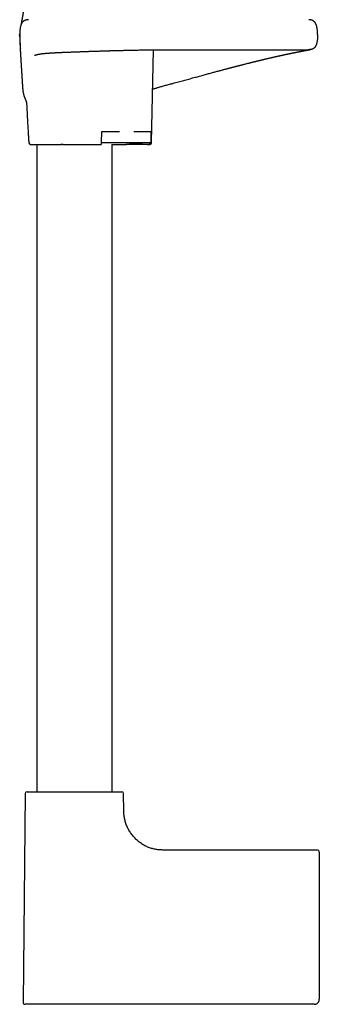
# Model space of a CAD drawing. Header units: millimetres. Extents: x 8 to 839, y 12 to 2009.
# Tile 12 of 22: x 148 to 236, y 1041 to 1328. Entities that reach past the tile are written whole.
import ezdxf

# ---------------------------------------------------------------- set-up
doc = ezdxf.new("R2010")
doc.units = ezdxf.units.MM

msp = doc.modelspace()

# ---------------------------------------------------------------- linework, layer by layer
at = {"color": 7, "linetype": 'Continuous', "lineweight": 30}
for p, q in [((148.48, 1324.09), (148.49, 1323.9)), ((148.48, 1324.09), (148.5, 1324.09)), ((187, 1292.58), (187.6, 1319.66)), ((192.48, 1319.69), (232.77, 1319.69)), ((172.38, 1292.58), (172.51, 1295.88)), ((172.96, 1295.88), (177.68, 1295.88)), ((181.78, 1295.88), (186.49, 1295.88)), ((186.83, 1295.88), (186.83, 1292.58)), ((153.48, 1292.09), (153.48, 1103.28)), ((161.16, 1292.09), (170.51, 1292.09)), ((175.48, 1103.28), (175.48, 1292.09)), ((185.09, 1292.09), (179.48, 1292.09)), ((186.3, 1292.09), (185.09, 1292.09)), ((186.32, 1292.09), (186.3, 1292.09)), ((150.13, 1102.78), (149.49, 1041.8)), ((178.89, 1097.58), (178.84, 1102.78)), ((235.48, 1086.29), (190.3, 1086.29)), ((235.98, 1085.79), (235.98, 1071.76)), ((235.98, 1071.76), (235.98, 1042.79)), ((235.93, 1042.43), (235.93, 1042.43)), ((234.48, 1041.29), (164.48, 1041.29)), ((234.7, 1041.31), (234.7, 1041.31))]:
    msp.add_line(p, q, dxfattribs=at)
at = {"color": 7, "linetype": 'Continuous', "lineweight": 30, "flags": 128}
for points in [[(172.38, 1292.58), (174.78, 1292.58), (177.19, 1292.58), (179.6, 1292.58), (182.01, 1292.58), (184.42, 1292.58), (186.83, 1292.58)], [(175.35, 1292.09), (175.35, 1292.09), (175.37, 1292.09), (175.42, 1292.09), (175.5, 1292.09), (175.6, 1292.09), (175.73, 1292.09), (175.89, 1292.09), (176.09, 1292.09), (176.25, 1292.09), (176.44, 1292.09), (176.64, 1292.09), (176.86, 1292.09), (177.04, 1292.09), (177.23, 1292.09), (177.44, 1292.09), (177.65, 1292.09), (177.86, 1292.09), (178.05, 1292.09), (178.24, 1292.09), (178.44, 1292.09), (178.64, 1292.09), (178.84, 1292.09), (179.05, 1292.09), (179.26, 1292.09), (179.47, 1292.09), (179.69, 1292.09), (179.91, 1292.1), (180.13, 1292.12), (180.35, 1292.16), (180.6, 1292.2), (180.85, 1292.25), (181.1, 1292.28), (181.36, 1292.32), (181.62, 1292.34), (181.89, 1292.35), (182.22, 1292.36), (182.56, 1292.35), (182.9, 1292.34), (183.25, 1292.31), (183.78, 1292.27), (184.31, 1292.21), (184.83, 1292.15), (185.34, 1292.11), (185.84, 1292.09), (186.28, 1292.09), (186.28, 1292.09)]]:
    msp.add_lwpolyline(points, dxfattribs=at)
at = {"color": 7, "linetype": 'Continuous', "lineweight": 30}
for centre, start, end in [((151.65, 1292.59), 183.8822, 270), ((150.63, 1102.78), 90, 179.4), ((178.34, 1102.78), 0.6, 90), ((235.48, 1085.79), 0, 90), ((149.99, 1041.79), 179.4, 270)]:
    msp.add_arc(centre, 0.5, start, end, dxfattribs=at)
for points, knots in [([(150.05, 1334.97), (150.05, 1334.94), (150.04, 1334.88), (150.04, 1334.79), (150.03, 1334.72), (150.03, 1334.65), (150.02, 1334.58), (150.02, 1334.5), (150.01, 1334.41), (150, 1334.32), (150, 1334.24), (149.99, 1334.16), (149.98, 1334.08), (149.97, 1333.99), (149.97, 1333.89), (149.96, 1333.8), (149.95, 1333.71), (149.94, 1333.64), (149.93, 1333.55), (149.92, 1333.46), (149.91, 1333.36), (149.9, 1333.25), (149.88, 1333.16), (149.87, 1333.08), (149.87, 1333), (149.86, 1332.92), (149.85, 1332.84), (149.83, 1332.76), (149.82, 1332.68), (149.81, 1332.61), (149.81, 1332.54), (149.8, 1332.48), (149.79, 1332.42), (149.78, 1332.36), (149.77, 1332.28), (149.76, 1332.21), (149.75, 1332.13), (149.74, 1332.07), (149.73, 1332.01), (149.72, 1331.96), (149.72, 1331.91), (149.71, 1331.87), (149.7, 1331.82), (149.7, 1331.77), (149.69, 1331.71), (149.68, 1331.64), (149.67, 1331.57), (149.66, 1331.5), (149.65, 1331.44), (149.64, 1331.38), (149.63, 1331.33), (149.62, 1331.29), (149.61, 1331.23), (149.61, 1331.18), (149.6, 1331.11), (149.58, 1331.03), (149.57, 1330.96), (149.56, 1330.89), (149.55, 1330.82), (149.54, 1330.77), (149.53, 1330.72), (149.52, 1330.65), (149.51, 1330.58), (149.5, 1330.49), (149.48, 1330.39), (149.46, 1330.3), (149.45, 1330.21), (149.44, 1330.13), (149.42, 1330.05), (149.41, 1329.98), (149.4, 1329.91), (149.39, 1329.85), (149.38, 1329.78), (149.37, 1329.71), (149.35, 1329.65), (149.35, 1329.6), (149.34, 1329.55), (149.33, 1329.5), (149.32, 1329.44), (149.3, 1329.36), (149.29, 1329.28), (149.27, 1329.18), (149.26, 1329.09), (149.24, 1329.01), (149.23, 1328.93), (149.21, 1328.86), (149.2, 1328.78), (149.19, 1328.71), (149.17, 1328.65), (149.16, 1328.58), (149.15, 1328.52), (149.14, 1328.45), (149.12, 1328.36), (149.1, 1328.27), (149.09, 1328.17), (149.07, 1328.07), (149.05, 1327.97), (149.03, 1327.88), (149.01, 1327.79), (148.99, 1327.69), (148.98, 1327.61), (148.97, 1327.55), (148.96, 1327.51), (148.95, 1327.46), (148.94, 1327.42), (148.93, 1327.37), (148.92, 1327.34), (148.92, 1327.3), (148.91, 1327.28), (148.91, 1327.26), (148.9, 1327.24), (148.9, 1327.22), (148.9, 1327.2), (148.89, 1327.18), (148.89, 1327.15), (148.88, 1327.11), (148.87, 1327.06), (148.86, 1327.01), (148.85, 1326.96), (148.84, 1326.91), (148.83, 1326.86), (148.82, 1326.82), (148.81, 1326.79), (148.81, 1326.77), (148.8, 1326.75), (148.8, 1326.73), (148.8, 1326.71), (148.79, 1326.7), (148.79, 1326.69), (148.79, 1326.68), (148.79, 1326.68), (148.79, 1326.67), (148.78, 1326.67), (148.78, 1326.67), (148.78, 1326.66), (148.78, 1326.66), (148.78, 1326.66), (148.78, 1326.66), (148.78, 1326.66), (148.78, 1326.67), (148.79, 1326.67), (148.79, 1326.67), (148.79, 1326.67), (148.79, 1326.67), (148.79, 1326.67), (148.79, 1326.67), (148.79, 1326.67), (148.79, 1326.67), (148.79, 1326.67), (148.79, 1326.67)], [0, 0, 0, 0, 0.005719, 0.010475, 0.014154, 0.017886, 0.021982, 0.026451, 0.032654, 0.03788, 0.042254, 0.046934, 0.052248, 0.057949, 0.063939, 0.070131, 0.07568, 0.080368, 0.085068, 0.091626, 0.098869, 0.10576, 0.112237, 0.118092, 0.123317, 0.128009, 0.13369, 0.140101, 0.145953, 0.151066, 0.155473, 0.15991, 0.164209, 0.16875, 0.174566, 0.180076, 0.185843, 0.190825, 0.194993, 0.198894, 0.202329, 0.205778, 0.209241, 0.213061, 0.217975, 0.223081, 0.228979, 0.234627, 0.23953, 0.243686, 0.247367, 0.251042, 0.255089, 0.259641, 0.265015, 0.271211, 0.277342, 0.283444, 0.288496, 0.292852, 0.297179, 0.301502, 0.308018, 0.315913, 0.32405, 0.332185, 0.339614, 0.346157, 0.352484, 0.359391, 0.364305, 0.369929, 0.376242, 0.382282, 0.387499, 0.391909, 0.395969, 0.399914, 0.406015, 0.412717, 0.420175, 0.428527, 0.43764, 0.445503, 0.452193, 0.458846, 0.466189, 0.47264, 0.479248, 0.485837, 0.492237, 0.497855, 0.506834, 0.517206, 0.528273, 0.53943, 0.549675, 0.560613, 0.571601, 0.583008, 0.595486, 0.601427, 0.607557, 0.613871, 0.620366, 0.626981, 0.632912, 0.637913, 0.641997, 0.645177, 0.648056, 0.651089, 0.654276, 0.657615, 0.661106, 0.671473, 0.682945, 0.694304, 0.706532, 0.719618, 0.733554, 0.748353, 0.757124, 0.766256, 0.77575, 0.785604, 0.795819, 0.806392, 0.816358, 0.823375, 0.829453, 0.834628, 0.839611, 0.844695, 0.849883, 0.855173, 0.870254, 0.885757, 0.903123, 0.919183, 0.933948, 0.939596, 0.946294, 0.954088, 0.962983, 0.972984, 0.983894, 0.995889, 1, 1, 1, 1]), ([(151.08, 1328.44), (151.05, 1328.44), (150.93, 1328.44), (150.72, 1328.43), (150.46, 1328.38), (150.19, 1328.31), (149.97, 1328.22), (149.78, 1328.12), (149.62, 1328.01), (149.47, 1327.89), (149.34, 1327.76), (149.21, 1327.6), (149.1, 1327.42), (148.99, 1327.23), (148.91, 1327.03), (148.82, 1326.78), (148.74, 1326.5), (148.66, 1326.18), (148.61, 1325.86), (148.56, 1325.53), (148.53, 1325.21), (148.51, 1324.91), (148.49, 1324.61), (148.49, 1324.34), (148.48, 1324.17), (148.48, 1324.09)], [0, 0, 0, 0, 0.015758, 0.061726, 0.108487, 0.155755, 0.20343, 0.235507, 0.267929, 0.300861, 0.334533, 0.369232, 0.405262, 0.442735, 0.48161, 0.521758, 0.577366, 0.634308, 0.691867, 0.749253, 0.805621, 0.859139, 0.909964, 0.957216, 1, 1, 1, 1]), ([(235.47, 1324.09), (235.47, 1324.17), (235.47, 1324.35), (235.47, 1324.63), (235.45, 1324.92), (235.43, 1325.24), (235.39, 1325.56), (235.35, 1325.88), (235.29, 1326.2), (235.22, 1326.51), (235.14, 1326.79), (235.05, 1327.03), (234.96, 1327.24), (234.86, 1327.43), (234.75, 1327.6), (234.62, 1327.76), (234.48, 1327.9), (234.33, 1328.02), (234.18, 1328.12), (233.99, 1328.22), (233.76, 1328.31), (233.5, 1328.38), (233.23, 1328.43), (233.02, 1328.44), (232.91, 1328.44), (232.88, 1328.44)], [0, 0, 0, 0, 0.04366, 0.091944, 0.143906, 0.198614, 0.255157, 0.311623, 0.368209, 0.424165, 0.478814, 0.518991, 0.557891, 0.595383, 0.631429, 0.666145, 0.699839, 0.732796, 0.765246, 0.797354, 0.845077, 0.892393, 0.939197, 0.985197, 1, 1, 1, 1]), ([(148.49, 1323.46), (148.49, 1323.46), (148.49, 1323.46), (148.49, 1323.47), (148.49, 1323.47), (148.49, 1323.47), (148.49, 1323.48), (148.49, 1323.48), (148.49, 1323.49), (148.49, 1323.49), (148.49, 1323.5), (148.49, 1323.51), (148.49, 1323.51), (148.49, 1323.52), (148.49, 1323.53), (148.49, 1323.54), (148.49, 1323.55), (148.49, 1323.56), (148.49, 1323.57), (148.49, 1323.58), (148.49, 1323.6), (148.49, 1323.61), (148.49, 1323.63), (148.49, 1323.64), (148.49, 1323.66), (148.49, 1323.68), (148.49, 1323.7), (148.49, 1323.72), (148.49, 1323.74), (148.49, 1323.77), (148.49, 1323.79), (148.49, 1323.82), (148.49, 1323.86), (148.49, 1323.9), (148.48, 1323.94), (148.48, 1323.99), (148.48, 1324.04), (148.48, 1324.07), (148.48, 1324.09)], [0, 0, 0, 0, 0.044616, 0.08729, 0.12802, 0.166808, 0.203653, 0.238555, 0.269684, 0.299085, 0.32676, 0.352708, 0.37693, 0.400732, 0.422593, 0.442512, 0.460489, 0.476525, 0.490621, 0.505314, 0.520275, 0.53577, 0.551799, 0.570728, 0.590352, 0.610669, 0.631844, 0.654466, 0.678142, 0.703263, 0.72983, 0.757842, 0.793076, 0.830359, 0.869693, 0.911077, 0.954513, 1, 1, 1, 1]), ([(148.48, 1324.09), (148.48, 1324.08), (148.48, 1324.07), (148.48, 1324.06), (148.48, 1324.05), (148.48, 1324.04), (148.48, 1324.02), (148.48, 1324.01), (148.48, 1323.99), (148.48, 1323.97), (148.48, 1323.96), (148.48, 1323.94), (148.48, 1323.92), (148.48, 1323.9), (148.48, 1323.88), (148.49, 1323.86), (148.49, 1323.84), (148.49, 1323.82), (148.49, 1323.79), (148.49, 1323.77), (148.49, 1323.74), (148.49, 1323.72), (148.49, 1323.69), (148.49, 1323.66), (148.49, 1323.63), (148.49, 1323.6), (148.49, 1323.57), (148.49, 1323.53), (148.49, 1323.5), (148.49, 1323.47), (148.49, 1323.46)], [0, 0, 0, 0, 0.009442, 0.023935, 0.040134, 0.05804, 0.077653, 0.098973, 0.122, 0.146734, 0.173176, 0.201325, 0.231181, 0.262744, 0.296015, 0.330993, 0.366928, 0.404504, 0.443719, 0.484574, 0.527069, 0.571205, 0.61698, 0.664396, 0.715829, 0.769063, 0.824096, 0.88093, 0.939565, 1, 1, 1, 1]), ([(148.49, 1324.09), (148.49, 1323.93), (148.5, 1323.62), (148.51, 1323.16), (148.53, 1322.73), (148.55, 1322.32), (148.57, 1321.94), (148.58, 1321.57), (148.6, 1321.21), (148.62, 1320.86), (148.64, 1320.52), (148.66, 1320.23), (148.68, 1320.06), (148.69, 1319.99)], [0, 0, 0, 0, 0.112588, 0.21989, 0.32202, 0.419118, 0.511337, 0.598841, 0.681817, 0.77318, 0.859066, 0.939947, 1, 1, 1, 1]), ([(235.47, 1324.09), (235.47, 1323.93), (235.47, 1323.61), (235.45, 1323.13), (235.41, 1322.68), (235.36, 1322.27), (235.3, 1321.92), (235.24, 1321.62), (235.17, 1321.35), (235.09, 1321.1), (235, 1320.9), (234.91, 1320.72), (234.82, 1320.58), (234.71, 1320.42), (234.58, 1320.27), (234.41, 1320.13), (234.24, 1320.02), (234.05, 1319.93), (233.86, 1319.85), (233.64, 1319.79), (233.39, 1319.73), (233.11, 1319.7), (232.9, 1319.68), (232.79, 1319.69), (232.77, 1319.69)], [0, 0, 0, 0, 0.081358, 0.161294, 0.238596, 0.312074, 0.36733, 0.418836, 0.466133, 0.509351, 0.548942, 0.579508, 0.608167, 0.635206, 0.673338, 0.709399, 0.744229, 0.778522, 0.812807, 0.84744, 0.89438, 0.941978, 0.989886, 1, 1, 1, 1]), ([(148.49, 1323.44), (148.49, 1323.42), (148.49, 1323.34), (148.5, 1323.2), (148.5, 1323.03), (148.51, 1322.87), (148.51, 1322.75), (148.52, 1322.66), (148.52, 1322.6), (148.52, 1322.55), (148.52, 1322.5), (148.52, 1322.45), (148.53, 1322.39), (148.53, 1322.33), (148.53, 1322.26), (148.53, 1322.18), (148.54, 1322.11), (148.54, 1322.04), (148.54, 1321.96), (148.55, 1321.89), (148.55, 1321.82), (148.55, 1321.77), (148.55, 1321.72), (148.56, 1321.66), (148.56, 1321.61), (148.56, 1321.54), (148.56, 1321.48), (148.57, 1321.42), (148.57, 1321.38), (148.57, 1321.34), (148.57, 1321.29), (148.58, 1321.22), (148.58, 1321.15), (148.58, 1321.09), (148.59, 1321.02), (148.59, 1320.96), (148.59, 1320.88), (148.6, 1320.8), (148.6, 1320.71), (148.6, 1320.64), (148.61, 1320.57), (148.61, 1320.5), (148.62, 1320.38), (148.63, 1320.21), (148.64, 1319.98), (148.65, 1319.76), (148.66, 1319.53), (148.68, 1319.28), (148.69, 1319), (148.71, 1318.71), (148.72, 1318.47), (148.73, 1318.27), (148.74, 1318.14), (148.75, 1318.01), (148.76, 1317.87), (148.77, 1317.73), (148.77, 1317.62), (148.78, 1317.54), (148.78, 1317.45), (148.79, 1317.35), (148.79, 1317.23), (148.8, 1317.11), (148.81, 1316.99), (148.81, 1316.89), (148.82, 1316.81), (148.82, 1316.73), (148.83, 1316.63), (148.84, 1316.5), (148.85, 1316.36), (148.86, 1316.21), (148.86, 1316.08), (148.87, 1315.96), (148.88, 1315.84), (148.89, 1315.7), (148.9, 1315.54), (148.91, 1315.38), (148.92, 1315.21), (148.93, 1315.07), (148.93, 1314.95), (148.94, 1314.84), (148.95, 1314.72), (148.96, 1314.58), (148.97, 1314.43), (148.98, 1314.27), (148.98, 1314.13), (148.99, 1314), (149, 1313.88), (149.01, 1313.76), (149.02, 1313.63), (149.02, 1313.49), (149.03, 1313.34), (149.05, 1313.18), (149.06, 1313.01), (149.07, 1312.86), (149.07, 1312.73), (149.08, 1312.62), (149.09, 1312.52), (149.09, 1312.44), (149.1, 1312.36), (149.1, 1312.28), (149.11, 1312.19), (149.11, 1312.1), (149.12, 1312.01), (149.12, 1311.95), (149.13, 1311.89), (149.13, 1311.85), (149.13, 1311.8), (149.14, 1311.74), (149.14, 1311.69), (149.14, 1311.64), (149.15, 1311.58), (149.15, 1311.52), (149.16, 1311.45), (149.16, 1311.39), (149.16, 1311.32), (149.17, 1311.26), (149.17, 1311.2), (149.18, 1311.13), (149.18, 1311.05), (149.19, 1310.95), (149.19, 1310.85), (149.2, 1310.74), (149.21, 1310.61), (149.22, 1310.46), (149.22, 1310.32), (149.23, 1310.19), (149.24, 1310.09), (149.24, 1309.98), (149.25, 1309.87), (149.26, 1309.74), (149.27, 1309.61), (149.27, 1309.48), (149.28, 1309.36), (149.29, 1309.22), (149.3, 1309.06), (149.31, 1308.89), (149.32, 1308.72), (149.34, 1308.56), (149.35, 1308.44), (149.35, 1308.35), (149.36, 1308.28), (149.37, 1308.19), (149.38, 1308.09), (149.39, 1307.99), (149.4, 1307.9), (149.41, 1307.83), (149.42, 1307.75), (149.42, 1307.68), (149.43, 1307.61), (149.44, 1307.54), (149.45, 1307.48), (149.46, 1307.43), (149.47, 1307.38), (149.48, 1307.34), (149.48, 1307.3), (149.49, 1307.26), (149.5, 1307.22), (149.51, 1307.15), (149.52, 1307.08), (149.54, 1307), (149.56, 1306.92), (149.58, 1306.84), (149.6, 1306.76), (149.62, 1306.67), (149.65, 1306.57), (149.68, 1306.46), (149.71, 1306.35), (149.75, 1306.24), (149.78, 1306.13), (149.82, 1306.03), (149.85, 1305.93), (149.89, 1305.84), (149.92, 1305.75), (149.95, 1305.67), (149.99, 1305.58), (150.03, 1305.47), (150.07, 1305.36), (150.12, 1305.24), (150.17, 1305.12), (150.22, 1305), (150.26, 1304.9), (150.29, 1304.81), (150.33, 1304.71), (150.36, 1304.63), (150.39, 1304.54), (150.42, 1304.47), (150.44, 1304.41), (150.45, 1304.37), (150.46, 1304.34), (150.47, 1304.3), (150.48, 1304.28), (150.49, 1304.26), (150.49, 1304.24), (150.49, 1304.23), (150.5, 1304.22), (150.5, 1304.2), (150.5, 1304.19), (150.51, 1304.18), (150.51, 1304.17), (150.51, 1304.17), (150.51, 1304.17)], [0, 0, 0, 0, 0.001087, 0.007157, 0.012643, 0.017462, 0.021568, 0.024574, 0.027551, 0.0304, 0.033367, 0.036452, 0.03965, 0.04287, 0.047912, 0.052928, 0.057872, 0.062623, 0.066725, 0.070431, 0.073896, 0.077118, 0.079692, 0.082476, 0.085492, 0.088744, 0.092084, 0.094823, 0.09649, 0.098181, 0.100499, 0.103453, 0.106699, 0.109522, 0.112315, 0.114865, 0.117908, 0.121456, 0.12485, 0.12764, 0.129961, 0.132543, 0.135575, 0.143813, 0.151291, 0.159855, 0.166583, 0.174918, 0.184189, 0.193494, 0.202868, 0.20734, 0.21144, 0.215362, 0.219602, 0.22453, 0.227377, 0.229699, 0.232097, 0.235156, 0.238879, 0.242919, 0.246388, 0.249237, 0.251517, 0.253956, 0.256786, 0.260007, 0.265093, 0.269358, 0.272984, 0.276512, 0.280096, 0.283896, 0.288446, 0.293785, 0.29836, 0.30245, 0.305955, 0.308922, 0.311982, 0.316223, 0.320917, 0.32555, 0.329554, 0.333082, 0.336206, 0.340106, 0.343485, 0.347317, 0.351584, 0.356267, 0.361149, 0.365526, 0.369154, 0.372315, 0.375031, 0.377322, 0.379438, 0.381832, 0.384632, 0.387823, 0.390729, 0.392959, 0.394552, 0.396092, 0.39822, 0.400547, 0.402499, 0.404291, 0.406711, 0.409421, 0.411874, 0.41432, 0.417051, 0.419296, 0.421033, 0.423004, 0.426279, 0.429344, 0.43178, 0.434895, 0.438681, 0.443304, 0.447336, 0.45076, 0.453665, 0.456605, 0.459729, 0.463623, 0.467696, 0.47149, 0.474819, 0.478926, 0.483802, 0.488975, 0.493911, 0.498484, 0.502358, 0.50459, 0.506971, 0.509916, 0.515239, 0.519808, 0.524544, 0.529454, 0.534268, 0.539144, 0.544643, 0.549442, 0.554617, 0.559407, 0.563533, 0.566996, 0.569796, 0.572245, 0.577443, 0.583599, 0.590717, 0.599296, 0.607979, 0.616585, 0.625116, 0.633572, 0.646022, 0.658445, 0.670919, 0.683462, 0.696053, 0.708104, 0.719406, 0.729955, 0.73986, 0.749395, 0.759806, 0.771224, 0.785392, 0.800179, 0.815426, 0.830149, 0.84368, 0.856609, 0.869672, 0.883083, 0.896838, 0.910942, 0.91853, 0.926213, 0.933972, 0.94115, 0.947412, 0.95169, 0.955505, 0.959545, 0.96394, 0.968682, 0.976934, 0.985826, 0.995102, 1, 1, 1, 1]), ([(152.86, 1318.05), (152.86, 1318.05), (152.86, 1318.05), (152.87, 1318.05), (152.88, 1318.06), (152.89, 1318.07), (152.9, 1318.07), (152.91, 1318.08), (152.92, 1318.08), (152.94, 1318.09), (152.96, 1318.1), (152.98, 1318.11), (152.99, 1318.11), (153.01, 1318.12), (153.03, 1318.13), (153.04, 1318.13), (153.06, 1318.14), (153.09, 1318.15), (153.11, 1318.16), (153.15, 1318.17), (153.19, 1318.18), (153.22, 1318.2), (153.26, 1318.21), (153.31, 1318.22), (153.35, 1318.23), (153.4, 1318.25), (153.44, 1318.26), (153.49, 1318.27), (153.53, 1318.28), (153.58, 1318.29), (153.63, 1318.3), (153.67, 1318.31), (153.72, 1318.32), (153.77, 1318.33), (153.82, 1318.34), (153.89, 1318.36), (153.95, 1318.37), (154.02, 1318.38), (154.1, 1318.4), (154.16, 1318.41), (154.22, 1318.42), (154.27, 1318.43), (154.31, 1318.43), (154.36, 1318.44), (154.41, 1318.45), (154.46, 1318.46), (154.52, 1318.46), (154.58, 1318.47), (154.64, 1318.48), (154.71, 1318.49), (154.77, 1318.5), (154.84, 1318.51), (154.91, 1318.52), (155, 1318.53), (155.09, 1318.54), (155.19, 1318.55), (155.28, 1318.56), (155.37, 1318.57), (155.45, 1318.58), (155.54, 1318.59), (155.63, 1318.6), (155.7, 1318.61), (155.76, 1318.61), (155.83, 1318.62), (155.9, 1318.63), (155.98, 1318.63), (156.07, 1318.64), (156.18, 1318.65), (156.29, 1318.66), (156.4, 1318.67), (156.51, 1318.68), (156.61, 1318.69), (156.7, 1318.69), (156.78, 1318.7), (156.84, 1318.7), (156.89, 1318.71), (156.93, 1318.71), (156.98, 1318.71), (157.04, 1318.72), (157.12, 1318.72), (157.21, 1318.73), (157.32, 1318.74), (157.42, 1318.74), (157.53, 1318.75), (157.63, 1318.76), (157.71, 1318.76), (157.78, 1318.77), (157.83, 1318.77), (157.87, 1318.77), (157.91, 1318.77), (157.96, 1318.78), (158.02, 1318.78), (158.12, 1318.79), (158.26, 1318.79), (158.42, 1318.8), (158.59, 1318.81), (158.74, 1318.82), (158.89, 1318.83), (159.03, 1318.84), (159.17, 1318.84), (159.3, 1318.85), (159.43, 1318.85), (159.54, 1318.86), (159.64, 1318.86), (159.72, 1318.87), (159.79, 1318.87), (159.86, 1318.87), (159.94, 1318.88), (160.03, 1318.88), (160.13, 1318.89), (160.27, 1318.89), (160.43, 1318.9), (160.61, 1318.91), (160.83, 1318.92), (161.06, 1318.93), (161.33, 1318.94), (161.59, 1318.95), (161.86, 1318.96), (162.12, 1318.97), (162.39, 1318.98), (162.66, 1318.99), (162.92, 1319), (163.18, 1319.01), (163.5, 1319.02), (163.87, 1319.03), (164.3, 1319.05), (164.72, 1319.07), (165.12, 1319.08), (165.5, 1319.1), (165.86, 1319.11), (166.21, 1319.12), (166.54, 1319.13), (166.87, 1319.15), (167.22, 1319.16), (167.59, 1319.17), (167.98, 1319.19), (168.39, 1319.2), (168.84, 1319.22), (169.32, 1319.23), (169.85, 1319.25), (170.4, 1319.27), (170.95, 1319.29), (171.47, 1319.3), (171.96, 1319.32), (172.42, 1319.33), (172.86, 1319.35), (173.24, 1319.36), (173.55, 1319.37), (173.8, 1319.38), (174.03, 1319.38), (174.22, 1319.39), (174.38, 1319.39), (174.51, 1319.4), (174.6, 1319.4), (174.68, 1319.4), (174.75, 1319.4), (174.82, 1319.41), (174.89, 1319.41), (174.98, 1319.41), (175.1, 1319.41), (175.25, 1319.42), (175.45, 1319.42), (175.67, 1319.43), (175.94, 1319.44), (176.22, 1319.45), (176.53, 1319.45), (176.86, 1319.46), (177.22, 1319.47), (177.6, 1319.48), (178.02, 1319.49), (178.46, 1319.5), (178.92, 1319.51), (179.4, 1319.52), (179.89, 1319.54), (180.4, 1319.55), (180.94, 1319.56), (181.51, 1319.57), (182.12, 1319.58), (182.78, 1319.59), (183.49, 1319.61), (184.23, 1319.62), (185.01, 1319.63), (185.81, 1319.64), (186.65, 1319.65), (187.5, 1319.66), (188.35, 1319.67), (189.2, 1319.67), (190.08, 1319.68), (190.99, 1319.68), (191.79, 1319.69), (192.29, 1319.69), (192.48, 1319.69)], [0, 0, 0, 0, 0.001952, 0.007836, 0.013663, 0.019535, 0.022242, 0.025049, 0.028112, 0.031437, 0.035024, 0.038757, 0.042142, 0.04489, 0.047298, 0.049613, 0.052232, 0.055162, 0.058403, 0.063224, 0.067497, 0.071232, 0.074978, 0.079232, 0.083685, 0.087857, 0.091635, 0.095333, 0.098998, 0.102592, 0.106092, 0.109496, 0.112957, 0.116182, 0.119908, 0.124136, 0.128671, 0.133194, 0.137681, 0.141794, 0.145031, 0.147872, 0.150371, 0.152949, 0.155694, 0.158608, 0.161669, 0.164708, 0.168447, 0.172015, 0.175261, 0.178385, 0.181828, 0.186554, 0.19117, 0.1955, 0.199911, 0.203676, 0.207705, 0.21183, 0.215617, 0.218548, 0.221221, 0.223865, 0.226866, 0.23023, 0.233939, 0.238487, 0.243153, 0.247722, 0.251912, 0.255724, 0.259153, 0.262174, 0.264781, 0.266206, 0.267503, 0.26914, 0.271262, 0.27387, 0.27767, 0.281401, 0.285061, 0.28865, 0.292155, 0.295305, 0.29717, 0.298828, 0.300279, 0.301523, 0.302871, 0.304771, 0.307225, 0.312644, 0.317967, 0.323014, 0.327785, 0.332279, 0.336496, 0.340436, 0.344638, 0.348372, 0.35164, 0.35444, 0.356773, 0.358706, 0.360813, 0.362813, 0.36515, 0.367931, 0.371778, 0.376242, 0.381322, 0.38702, 0.393334, 0.400265, 0.407814, 0.414177, 0.420919, 0.427723, 0.434369, 0.440859, 0.447192, 0.453367, 0.464004, 0.47414, 0.483775, 0.492909, 0.501543, 0.509676, 0.517308, 0.524443, 0.531574, 0.539079, 0.546955, 0.555205, 0.563827, 0.572822, 0.583147, 0.593923, 0.605144, 0.616278, 0.626967, 0.636246, 0.645161, 0.653714, 0.661903, 0.666864, 0.671677, 0.676055, 0.679825, 0.682987, 0.685068, 0.686781, 0.688299, 0.689665, 0.69088, 0.692099, 0.693689, 0.695666, 0.698701, 0.702347, 0.706605, 0.711475, 0.716956, 0.72247, 0.728489, 0.735013, 0.742043, 0.749578, 0.757618, 0.766164, 0.774442, 0.783145, 0.792273, 0.801825, 0.811803, 0.822207, 0.834041, 0.846381, 0.859228, 0.872582, 0.886443, 0.900811, 0.915687, 0.929769, 0.944277, 0.959213, 0.974576, 0.990367, 1, 1, 1, 1]), ([(192.48, 1309.69), (192.58, 1309.71), (192.96, 1309.82), (193.62, 1309.99), (194.44, 1310.21), (195.24, 1310.43), (196.01, 1310.64), (196.75, 1310.84), (197.5, 1311.04), (198.24, 1311.24), (198.97, 1311.44), (199.68, 1311.63), (200.36, 1311.82), (201.04, 1312), (201.72, 1312.19), (202.39, 1312.37), (203.03, 1312.55), (203.65, 1312.71), (204.24, 1312.87), (204.81, 1313.03), (205.35, 1313.17), (205.88, 1313.32), (206.42, 1313.46), (206.94, 1313.6), (207.44, 1313.73), (207.91, 1313.86), (208.35, 1313.97), (208.75, 1314.08), (209.13, 1314.18), (209.49, 1314.27), (209.82, 1314.36), (210.13, 1314.44), (210.42, 1314.52), (210.69, 1314.59), (210.93, 1314.65), (211.15, 1314.71), (211.36, 1314.76), (211.52, 1314.8), (211.65, 1314.84), (211.75, 1314.86), (211.87, 1314.9), (212.02, 1314.93), (212.19, 1314.98), (212.37, 1315.02), (212.56, 1315.07), (212.75, 1315.12), (212.95, 1315.17), (213.14, 1315.22), (213.34, 1315.27), (213.63, 1315.35), (214.02, 1315.45), (214.48, 1315.56), (214.93, 1315.68), (215.28, 1315.76), (215.54, 1315.83), (215.72, 1315.88), (215.9, 1315.92), (216.07, 1315.96), (216.21, 1316), (216.33, 1316.03), (216.43, 1316.05), (216.52, 1316.07), (216.61, 1316.1), (216.71, 1316.12), (216.84, 1316.15), (216.98, 1316.19), (217.14, 1316.23), (217.31, 1316.27), (217.51, 1316.32), (217.72, 1316.37), (217.92, 1316.42), (218.11, 1316.47), (218.28, 1316.51), (218.43, 1316.54), (218.59, 1316.58), (218.75, 1316.62), (218.9, 1316.66), (219.04, 1316.69), (219.17, 1316.72), (219.3, 1316.75), (219.42, 1316.78), (219.51, 1316.8), (219.58, 1316.82), (219.64, 1316.83), (219.69, 1316.85), (219.74, 1316.86), (219.81, 1316.88), (219.89, 1316.89), (219.99, 1316.92), (220.12, 1316.95), (220.27, 1316.98), (220.43, 1317.02), (220.66, 1317.08), (220.95, 1317.15), (221.29, 1317.22), (221.6, 1317.3), (221.85, 1317.36), (222.05, 1317.4), (222.21, 1317.44), (222.36, 1317.47), (222.49, 1317.5), (222.61, 1317.53), (222.71, 1317.56), (222.81, 1317.58), (222.91, 1317.6), (223.01, 1317.62), (223.13, 1317.65), (223.26, 1317.68), (223.41, 1317.71), (223.59, 1317.75), (223.78, 1317.8), (223.97, 1317.84), (224.15, 1317.88), (224.33, 1317.92), (224.49, 1317.95), (224.63, 1317.99), (224.74, 1318.01), (224.85, 1318.03), (224.94, 1318.05), (225.02, 1318.07), (225.09, 1318.09), (225.13, 1318.1), (225.17, 1318.11), (225.21, 1318.11), (225.25, 1318.12), (225.31, 1318.13), (225.38, 1318.15), (225.47, 1318.17), (225.57, 1318.19), (225.68, 1318.21), (225.79, 1318.24), (225.9, 1318.26), (226.07, 1318.3), (226.29, 1318.34), (226.51, 1318.39), (226.68, 1318.43), (226.81, 1318.45), (226.94, 1318.48), (227.06, 1318.51), (227.19, 1318.53), (227.32, 1318.56), (227.42, 1318.58), (227.51, 1318.6), (227.57, 1318.61), (227.61, 1318.62), (227.64, 1318.63), (227.66, 1318.63), (227.68, 1318.64), (227.72, 1318.65), (227.79, 1318.66), (227.87, 1318.68), (227.97, 1318.69), (228.07, 1318.72), (228.19, 1318.74), (228.32, 1318.77), (228.46, 1318.79), (228.6, 1318.82), (228.79, 1318.86), (229.04, 1318.91), (229.33, 1318.97), (229.55, 1319.01), (229.72, 1319.05), (229.84, 1319.07), (229.95, 1319.09), (230.05, 1319.11), (230.14, 1319.13), (230.22, 1319.14), (230.28, 1319.16), (230.33, 1319.17), (230.38, 1319.17), (230.42, 1319.18), (230.47, 1319.19), (230.52, 1319.2), (230.58, 1319.21), (230.65, 1319.23), (230.73, 1319.24), (230.83, 1319.26), (230.94, 1319.28), (231.05, 1319.3), (231.16, 1319.33), (231.29, 1319.35), (231.42, 1319.37), (231.54, 1319.4), (231.66, 1319.42), (231.79, 1319.44), (231.91, 1319.47), (232.04, 1319.49), (232.15, 1319.51), (232.25, 1319.53), (232.34, 1319.55), (232.42, 1319.56), (232.5, 1319.58), (232.59, 1319.59), (232.69, 1319.61), (232.8, 1319.63), (232.89, 1319.65), (232.96, 1319.66), (233.01, 1319.67), (233.05, 1319.68), (233.1, 1319.69), (233.15, 1319.7), (233.2, 1319.7), (233.25, 1319.71), (233.29, 1319.72), (233.33, 1319.73), (233.36, 1319.73), (233.39, 1319.74), (233.42, 1319.74), (233.44, 1319.75), (233.44, 1319.75), (233.44, 1319.75)], [0, 0, 0, 0, 0.004648, 0.018297, 0.0315, 0.044271, 0.056625, 0.068575, 0.080136, 0.092418, 0.104259, 0.115675, 0.12668, 0.13729, 0.148679, 0.159615, 0.17012, 0.180212, 0.189902, 0.1992, 0.208114, 0.216652, 0.225936, 0.234746, 0.24309, 0.250973, 0.258403, 0.265263, 0.271708, 0.277768, 0.283447, 0.288854, 0.293871, 0.2985, 0.302744, 0.306605, 0.310083, 0.313341, 0.315078, 0.316844, 0.318877, 0.321411, 0.324445, 0.327978, 0.331104, 0.334536, 0.338127, 0.341665, 0.34515, 0.34858, 0.357507, 0.366054, 0.374232, 0.382111, 0.385549, 0.388931, 0.392256, 0.395504, 0.398444, 0.400492, 0.40231, 0.403899, 0.405561, 0.407577, 0.409946, 0.412669, 0.415746, 0.419178, 0.422793, 0.42724, 0.431341, 0.435097, 0.438417, 0.441409, 0.44431, 0.447534, 0.451088, 0.453595, 0.456244, 0.458987, 0.461391, 0.463351, 0.464868, 0.46594, 0.466764, 0.467861, 0.469258, 0.470957, 0.472958, 0.475704, 0.478872, 0.48242, 0.48597, 0.493708, 0.500988, 0.507806, 0.514158, 0.517891, 0.521412, 0.524721, 0.527817, 0.530607, 0.532933, 0.53499, 0.537217, 0.53968, 0.542379, 0.545315, 0.549082, 0.553232, 0.557845, 0.562928, 0.56703, 0.571397, 0.576031, 0.578887, 0.581837, 0.584641, 0.587056, 0.589118, 0.590773, 0.59202, 0.59287, 0.593743, 0.594836, 0.59615, 0.598142, 0.600494, 0.603206, 0.606215, 0.609216, 0.612168, 0.61507, 0.622794, 0.630138, 0.633751, 0.637376, 0.641034, 0.644723, 0.648443, 0.652196, 0.655896, 0.658086, 0.65981, 0.661067, 0.661856, 0.662442, 0.663186, 0.66409, 0.66616, 0.668769, 0.671918, 0.675187, 0.678889, 0.683026, 0.687582, 0.692298, 0.697089, 0.706897, 0.71701, 0.72743, 0.731607, 0.735832, 0.740105, 0.744216, 0.74784, 0.750973, 0.753286, 0.75523, 0.756921, 0.758746, 0.760732, 0.76288, 0.76519, 0.767663, 0.771868, 0.776286, 0.780844, 0.785543, 0.791321, 0.797301, 0.803483, 0.809868, 0.816226, 0.822319, 0.830061, 0.837324, 0.844105, 0.850399, 0.856206, 0.861694, 0.867344, 0.873188, 0.882275, 0.891798, 0.901759, 0.906609, 0.911617, 0.916978, 0.922705, 0.928801, 0.935269, 0.942109, 0.949326, 0.956921, 0.964898, 0.973107, 0.981692, 0.990654, 1, 1, 1, 1]), ([(187.35, 1308.2), (187.41, 1308.22), (187.59, 1308.28), (187.91, 1308.38), (188.31, 1308.51), (188.74, 1308.64), (189.21, 1308.78), (189.7, 1308.92), (190.22, 1309.07), (190.78, 1309.23), (191.36, 1309.39), (191.93, 1309.54), (192.31, 1309.64), (192.48, 1309.69)], [0, 0, 0, 0, 0.03467, 0.10764, 0.186998, 0.271697, 0.361986, 0.45813, 0.560397, 0.667055, 0.780114, 0.899782, 1, 1, 1, 1]), ([(150.48, 1304.28), (150.5, 1303.95), (150.54, 1303.18), (150.6, 1302.07), (150.66, 1300.96), (150.71, 1299.97), (150.76, 1299), (150.81, 1298.11), (150.86, 1297.31), (150.9, 1296.59), (150.94, 1295.89), (150.98, 1295.21), (151.02, 1294.56), (151.06, 1293.94), (151.1, 1293.35), (151.13, 1292.89), (151.15, 1292.63), (151.15, 1292.55)], [0, 0, 0, 0, 0.0850999, 0.1968072, 0.2831653, 0.3679933, 0.4510272, 0.5320031, 0.5951249, 0.6566257, 0.7163705, 0.7742241, 0.8300517, 0.8827796, 0.933295, 0.9814701, 1, 1, 1, 1]), ([(172.26, 1292.09), (172.28, 1292.09), (172.31, 1292.1), (172.34, 1292.12), (172.37, 1292.17), (172.39, 1292.23), (172.4, 1292.31), (172.4, 1292.39), (172.39, 1292.48), (172.38, 1292.55), (172.38, 1292.58)], [0, 0, 0, 0, 0.1244234, 0.2499363, 0.3757949, 0.5015578, 0.6264743, 0.7501945, 0.8741254, 1, 1, 1, 1]), ([(186.83, 1292.58), (186.82, 1292.55), (186.8, 1292.48), (186.77, 1292.39), (186.72, 1292.3), (186.66, 1292.23), (186.58, 1292.17), (186.5, 1292.12), (186.41, 1292.09), (186.35, 1292.09), (186.32, 1292.09)], [0, 0, 0, 0, 0.125137, 0.248758, 0.37301, 0.49891, 0.625538, 0.751727, 0.876908, 1, 1, 1, 1]), ([(186.62, 1292.1), (186.63, 1292.11), (186.66, 1292.11), (186.72, 1292.14), (186.79, 1292.18), (186.86, 1292.23), (186.92, 1292.3), (186.97, 1292.39), (187, 1292.48), (187, 1292.55), (187, 1292.58)], [0, 0, 0, 0, 0.053318, 0.164701, 0.2863, 0.417649, 0.557356, 0.703091, 0.851782, 1, 1, 1, 1]), ([(151.65, 1292.09), (151.65, 1292.09), (151.65, 1292.09), (151.67, 1292.09), (151.71, 1292.09), (151.78, 1292.09), (151.87, 1292.09), (151.98, 1292.09), (152.12, 1292.09), (152.28, 1292.09), (152.46, 1292.09), (152.67, 1292.09), (152.9, 1292.09), (153.18, 1292.09), (153.49, 1292.09), (153.86, 1292.09), (154.26, 1292.09), (154.69, 1292.09), (155.11, 1292.09), (155.53, 1292.09), (155.94, 1292.09), (156.36, 1292.09), (156.8, 1292.09), (157.25, 1292.09), (157.69, 1292.09), (158.1, 1292.09), (158.5, 1292.09), (158.9, 1292.09), (159.31, 1292.09), (159.72, 1292.09), (160.14, 1292.09), (160.43, 1292.09), (160.57, 1292.09)], [0, 0, 0, 0, 0.014743, 0.0479, 0.080994, 0.114086, 0.147232, 0.180491, 0.215319, 0.250011, 0.284631, 0.319249, 0.353929, 0.38874, 0.431006, 0.473088, 0.515104, 0.557176, 0.599421, 0.633849, 0.668144, 0.70237, 0.736593, 0.770876, 0.805286, 0.833192, 0.861011, 0.888777, 0.916525, 0.944288, 0.972102, 1, 1, 1, 1]), ([(160.55, 1292.09), (160.59, 1292.09), (160.68, 1292.1), (160.82, 1292.1), (160.97, 1292.09), (161.08, 1292.09), (161.13, 1292.09)], [0, 0, 0, 0, 0.207834, 0.440737, 0.703293, 1, 1, 1, 1]), ([(161.16, 1292.09), (161.12, 1292.09), (161.03, 1292.09), (160.89, 1292.09), (160.74, 1292.09), (160.63, 1292.09), (160.57, 1292.09)], [0, 0, 0, 0, 0.251873, 0.500271, 0.748532, 1, 1, 1, 1]), ([(170.51, 1292.09), (170.55, 1292.09), (170.63, 1292.09), (170.76, 1292.09), (170.92, 1292.09), (171.12, 1292.09), (171.32, 1292.09), (171.51, 1292.09), (171.66, 1292.09), (171.84, 1292.09), (172.05, 1292.09), (172.19, 1292.09), (172.26, 1292.09)], [0, 0, 0, 0, 0.085642, 0.17027, 0.254881, 0.380533, 0.505265, 0.587566, 0.669667, 0.752456, 0.876003, 1, 1, 1, 1]), ([(186.32, 1292.09), (186.35, 1292.09), (186.4, 1292.09), (186.46, 1292.09), (186.51, 1292.09), (186.53, 1292.09), (186.54, 1292.09)], [0, 0, 0, 0, 0.225901, 0.483802, 0.741847, 1, 1, 1, 1]), ([(186.5, 1292.09), (186.5, 1292.09), (186.5, 1292.09), (186.49, 1292.09), (186.46, 1292.09), (186.42, 1292.09), (186.38, 1292.09), (186.35, 1292.09), (186.33, 1292.09)], [0, 0, 0, 0, 0.139975, 0.320921, 0.501471, 0.682936, 0.866608, 1, 1, 1, 1]), ([(186.36, 1292.09), (186.39, 1292.09), (186.45, 1292.09), (186.51, 1292.09), (186.57, 1292.1), (186.6, 1292.1), (186.62, 1292.1), (186.62, 1292.1), (186.62, 1292.1)], [0, 0, 0, 0, 0.175702, 0.353053, 0.53206, 0.712739, 0.8951, 1, 1, 1, 1]), ([(150.63, 1103.28), (150.63, 1103.28), (150.63, 1103.28), (150.66, 1103.28), (150.7, 1103.28), (150.75, 1103.28), (150.83, 1103.28), (150.91, 1103.28), (151.01, 1103.28), (151.1, 1103.28), (151.21, 1103.28), (151.33, 1103.28), (151.46, 1103.28), (151.62, 1103.28), (151.81, 1103.28), (152.05, 1103.28), (152.31, 1103.28), (152.59, 1103.28), (152.91, 1103.28), (153.29, 1103.28), (153.72, 1103.28), (154.19, 1103.28), (154.65, 1103.28), (155.1, 1103.28), (155.53, 1103.28), (155.97, 1103.28), (156.43, 1103.28), (156.87, 1103.28), (157.3, 1103.28), (157.7, 1103.28), (158.11, 1103.28), (158.53, 1103.28), (158.95, 1103.28), (159.39, 1103.28), (159.85, 1103.28), (160.33, 1103.28), (160.81, 1103.28), (161.3, 1103.28), (161.78, 1103.28), (162.29, 1103.28), (162.81, 1103.28), (163.37, 1103.28), (163.93, 1103.28), (164.46, 1103.28), (164.96, 1103.28), (165.43, 1103.28), (165.9, 1103.28), (166.37, 1103.28), (166.85, 1103.28), (167.29, 1103.28), (167.71, 1103.28), (168.09, 1103.28), (168.47, 1103.28), (168.84, 1103.28), (169.22, 1103.28), (169.64, 1103.28), (170.1, 1103.28), (170.61, 1103.28), (171.11, 1103.28), (171.59, 1103.28), (172.11, 1103.28), (172.66, 1103.28), (173.22, 1103.28), (173.77, 1103.28), (174.25, 1103.28), (174.68, 1103.28), (175.06, 1103.28), (175.42, 1103.28), (175.76, 1103.28), (176.07, 1103.28), (176.33, 1103.28), (176.57, 1103.28), (176.79, 1103.28), (177, 1103.28), (177.19, 1103.28), (177.37, 1103.28), (177.55, 1103.28), (177.71, 1103.28), (177.85, 1103.28), (177.97, 1103.28), (178.08, 1103.28), (178.17, 1103.28), (178.24, 1103.28), (178.3, 1103.28), (178.33, 1103.28), (178.34, 1103.28), (178.34, 1103.28)], [0, 0, 0, 0, 0.010886, 0.021752, 0.03261, 0.043473, 0.054353, 0.065668, 0.074724, 0.08377, 0.092812, 0.101858, 0.110916, 0.119992, 0.132873, 0.145725, 0.158568, 0.171423, 0.184312, 0.200751, 0.217149, 0.233551, 0.249999, 0.263155, 0.27628, 0.289396, 0.302524, 0.315689, 0.326426, 0.33714, 0.347843, 0.358548, 0.369266, 0.38001, 0.39155, 0.403067, 0.414576, 0.42609, 0.437627, 0.448755, 0.461565, 0.474361, 0.487166, 0.5, 0.510884, 0.521749, 0.532607, 0.54347, 0.554352, 0.565668, 0.574724, 0.58377, 0.592812, 0.601858, 0.610916, 0.619992, 0.632873, 0.645725, 0.658568, 0.671423, 0.684312, 0.700751, 0.717149, 0.733551, 0.749999, 0.763155, 0.77628, 0.789396, 0.802524, 0.815689, 0.826426, 0.83714, 0.847843, 0.858548, 0.869266, 0.88001, 0.89155, 0.903067, 0.914576, 0.92609, 0.937627, 0.948756, 0.961567, 0.974364, 0.987168, 1, 1, 1, 1]), ([(190.3, 1086.29), (190.1, 1086.29), (189.71, 1086.3), (189.13, 1086.34), (188.57, 1086.4), (188.03, 1086.5), (187.5, 1086.61), (186.96, 1086.76), (186.41, 1086.94), (185.85, 1087.16), (185.3, 1087.41), (184.78, 1087.69), (184.27, 1088), (183.78, 1088.34), (183.31, 1088.7), (182.86, 1089.08), (182.42, 1089.49), (182.01, 1089.91), (181.61, 1090.36), (181.23, 1090.82), (180.88, 1091.31), (180.55, 1091.81), (180.24, 1092.34), (179.96, 1092.88), (179.71, 1093.44), (179.5, 1094.01), (179.32, 1094.58), (179.17, 1095.15), (179.06, 1095.73), (178.97, 1096.33), (178.91, 1096.95), (178.9, 1097.37), (178.89, 1097.58)], [0, 0, 0, 0, 0.033356, 0.065821, 0.097482, 0.128424, 0.158727, 0.188474, 0.222923, 0.256826, 0.290297, 0.323438, 0.357013, 0.390431, 0.423767, 0.457085, 0.490439, 0.523867, 0.557385, 0.591005, 0.624748, 0.658645, 0.692735, 0.727067, 0.761703, 0.796712, 0.8292, 0.862139, 0.895604, 0.929677, 0.964445, 1, 1, 1, 1]), ([(234.48, 1041.29), (234.55, 1041.29), (234.68, 1041.3), (234.87, 1041.34), (235.09, 1041.41), (235.32, 1041.54), (235.55, 1041.72), (235.71, 1041.92), (235.81, 1042.08), (235.88, 1042.23), (235.93, 1042.4), (235.97, 1042.59), (235.98, 1042.73), (235.98, 1042.79)], [0, 0, 0, 0, 0.083495, 0.1667, 0.249942, 0.37516, 0.500628, 0.625664, 0.687954, 0.750062, 0.832858, 0.91621, 1, 1, 1, 1]), ([(164.48, 1041.29), (164.38, 1041.29), (164.18, 1041.29), (163.87, 1041.29), (163.56, 1041.29), (163.25, 1041.29), (162.94, 1041.29), (162.63, 1041.29), (162.23, 1041.29), (161.77, 1041.29), (161.37, 1041.29), (161.11, 1041.29), (160.97, 1041.29), (160.83, 1041.29), (160.7, 1041.29), (160.56, 1041.29), (160.36, 1041.29), (160.1, 1041.29), (159.77, 1041.29), (159.44, 1041.29), (159.12, 1041.29), (158.8, 1041.29), (158.49, 1041.29), (158.17, 1041.29), (157.85, 1041.29), (157.53, 1041.29), (157.23, 1041.29), (156.93, 1041.29), (156.64, 1041.29), (156.35, 1041.29), (156.07, 1041.29), (155.75, 1041.29), (155.39, 1041.29), (155.01, 1041.29), (154.64, 1041.29), (154.27, 1041.29), (153.91, 1041.29), (153.56, 1041.29), (153.21, 1041.29), (152.88, 1041.29), (152.56, 1041.29), (152.26, 1041.29), (151.96, 1041.29), (151.69, 1041.29), (151.43, 1041.29), (151.19, 1041.29), (150.97, 1041.29), (150.77, 1041.29), (150.59, 1041.29), (150.42, 1041.29), (150.27, 1041.29), (150.15, 1041.29), (150.06, 1041.29), (150, 1041.29), (149.99, 1041.29), (149.99, 1041.29)], [0, 0, 0, 0, 0.0135702, 0.0271284, 0.0406808, 0.0542335, 0.0677928, 0.0813648, 0.0962802, 0.1199039, 0.1435154, 0.1497017, 0.15589, 0.1620808, 0.1682748, 0.1744726, 0.1806747, 0.1958263, 0.2109577, 0.2260774, 0.2411941, 0.2563161, 0.2714523, 0.286611, 0.3033113, 0.3185117, 0.3336959, 0.3488728, 0.3640509, 0.3792389, 0.3944457, 0.4096797, 0.4314043, 0.4531456, 0.4749289, 0.497701, 0.5204528, 0.5432135, 0.5668925, 0.5906039, 0.6143809, 0.6389838, 0.6635434, 0.6880964, 0.7133468, 0.7386441, 0.7640284, 0.7899617, 0.8158299, 0.8416759, 0.8731397, 0.9046967, 0.9364776, 0.9682691, 1, 1, 1, 1])]:
    msp.add_open_spline(points, degree=3, knots=knots, dxfattribs=at)
for points in [[(172.51, 1295.88), (172.57, 1295.88), (172.67, 1295.88), (172.83, 1295.88), (172.92, 1295.88), (172.96, 1295.88)], [(186.49, 1295.88), (186.53, 1295.88), (186.62, 1295.88), (186.73, 1295.88), (186.8, 1295.88), (186.83, 1295.88)]]:
    msp.add_open_spline(points, degree=3, dxfattribs=at)

doc.saveas('drawing.dxf')
